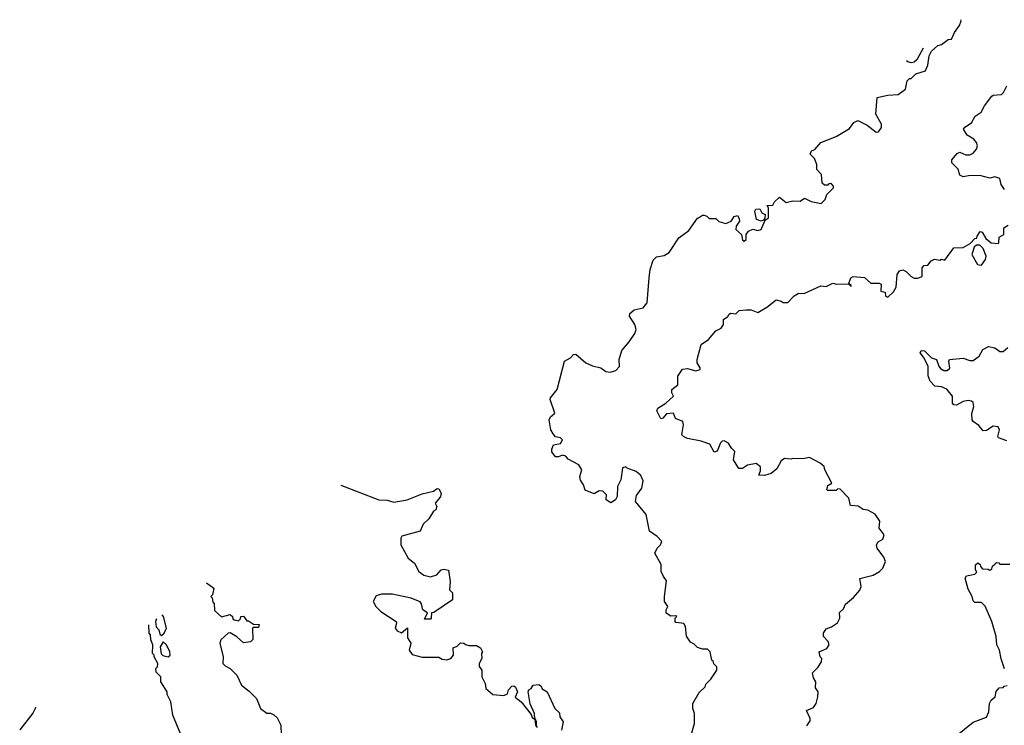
# Model space of a CAD drawing. Extents: x 2386423 to 2568864, y 578392 to 761999.
# Tile 197 of 256: x 2399845 to 2405742, y 705684 to 709912. Entities that reach past the tile are written whole.
import ezdxf

# ---------------------------------------------------------------- set-up
doc = ezdxf.new("R2010")
doc.units = 0

msp = doc.modelspace()

# ---------------------------------------------------------------- linework, layer by layer
at = {"layer": '0CON05XD'}
for points in [[(2403867.5, 705625), (2403887.5, 705695), (2403887.5, 705755), (2403877.5, 705785), (2403877.5, 705815), (2403915, 705880), (2403950, 705915), (2403955, 705930), (2403985, 705960), (2404020, 706015), (2404020, 706035), (2404001.7, 706051.7), (2403998.3, 706068.3), (2403990, 706075), (2403980, 706125), (2403965, 706140), (2403935, 706140), (2403905, 706150), (2403885, 706170), (2403861.7, 706181.7), (2403838.3, 706218.3), (2403832.5, 706275), (2403823, 706293), (2403775, 706300), (2403770, 706305), (2403770, 706325), (2403780, 706335), (2403775, 706340), (2403745, 706337.5), (2403717.5, 706355), (2403717.5, 706375), (2403727.5, 706395), (2403707.5, 706425), (2403706.7, 706455), (2403719.3, 706549.3), (2403700, 706575), (2403687.5, 706605), (2403686.4, 706646.4), (2403650, 706715), (2403662.5, 706745), (2403682.5, 706765), (2403690, 706785), (2403662.5, 706815), (2403616.4, 706846.4), (2403597.7, 706947.7), (2403533.3, 707025), (2403539.7, 707060.3), (2403571.9, 707105), (2403579.5, 707149.5), (2403565, 707180), (2403537.5, 707205), (2403484.1, 707224.1), (2403475, 707232.5), (2403455, 707227.5), (2403446.1, 707153.9), (2403426.2, 707115), (2403422.5, 707055), (2403412.5, 707035), (2403385, 707017.5), (2403357.5, 707035), (2403360, 707065), (2403337.7, 707087.7), (2403315, 707088.8), (2403285, 707070), (2403232.3, 707092.3), (2403222.5, 707125), (2403203, 707153), (2403200.8, 707175), (2403211.2, 707215), (2403194.2, 707244.2), (2403129.3, 707279.3), (2403115, 707296.7), (2403095, 707302.5), (2403071.7, 707291.7), (2403055, 707292.5), (2403031.7, 707321.7), (2403031.7, 707338.3), (2403042.5, 707365), (2403085, 707373.3), (2403096.7, 707395), (2403085, 707406.7), (2403055, 707412.5), (2403039.5, 707429.5), (2403026.2, 707455), (2403016.7, 707515), (2403025, 707532.5), (2403050, 707555), (2403022, 707635), (2403023.8, 707645), (2403064, 707695), (2403107.5, 707865), (2403144.5, 707885.5), (2403161.2, 707905), (2403175, 707908.1), (2403235, 707855.7), (2403275, 707838), (2403325, 707826), (2403355, 707803.8), (2403380.7, 707799.3), (2403415, 707810), (2403436.4, 707833.6), (2403436.2, 707875), (2403450.5, 707929.5), (2403495, 707982.5), (2403528.3, 708031.7), (2403536.7, 708055), (2403530, 708085), (2403497.5, 708135), (2403498.3, 708151.7), (2403525, 708172.5), (2403580, 708185), (2403602.5, 708215), (2403614.1, 708365.9), (2403621.2, 708415), (2403639.3, 708470.7), (2403659.3, 708490.7), (2403705, 708498.8), (2403733.9, 708516.1), (2403793.3, 708605), (2403851.7, 708648.3), (2403905.4, 708722), (2403909.8, 708725.3), (2403935, 708740), (2403945, 708740), (2403960, 708735), (2403975, 708720), (2404015, 708720), (2404031.7, 708701.7), (2404075, 708690), (2404106, 708704), (2404125, 708732.5), (2404145, 708737.5), (2404155, 708720), (2404155.9, 708704.1), (2404136.4, 708673.6), (2404133.8, 708655), (2404167.5, 708625), (2404175, 708590), (2404185, 708583.8), (2404196.2, 708595), (2404196.7, 708625), (2404210, 708645), (2404235, 708656.2), (2404265, 708648.8), (2404286, 708655), (2404310, 708710), (2404330, 708725), (2404330, 708785), (2404321.7, 708798.3), (2404355, 708800), (2404365, 708820), (2404395, 708847.5), (2404435, 708816.7), (2404476.4, 708826.4), (2404520, 708825), (2404545, 708842.5), (2404585, 708822.5), (2404645, 708810), (2404670, 708835), (2404680, 708865), (2404720, 708905), (2404720, 708915), (2404705, 708930), (2404691.7, 708928.3), (2404685, 708920), (2404665, 708920), (2404651.7, 708931.7), (2404647.5, 708985), (2404620, 709015), (2404620, 709045), (2404605, 709080), (2404580, 709105), (2404587.5, 709125), (2404606.4, 709133.6), (2404643.9, 709176.1), (2404735, 709212.5), (2404815, 709260), (2404840, 709295), (2404865, 709307.5), (2404920.7, 709280.7), (2404975, 709237.5), (2404989.3, 709240.7), (2405007.5, 709265), (2405007.5, 709285), (2404972.5, 709345), (2404980, 709445), (2405045, 709460), (2405105.9, 709464.1), (2405150, 709495), (2405160, 709545), (2405175, 709560), (2405185, 709560), (2405213, 709587), (2405270, 709605), (2405285, 709640), (2405292.5, 709695), (2405307, 709723), (2405343, 709757), (2405365, 709763.3), (2405405, 709792.5), (2405425.9, 709794.1), (2405443.3, 709835), (2405473.6, 709876.4), (2405483.3, 709905), (2405482, 709911.8)], [(2405255.7, 709741), (2405217.9, 709672.1), (2405201.9, 709658.1), (2405185, 709654.2), (2405165, 709659.4), (2405155.9, 709665.7)], [(2405743.6, 708893.6), (2405722.5, 708925), (2405715, 708960), (2405685, 708970), (2405655, 708962.5), (2405595, 708978.8), (2405527, 708977), (2405495, 708970), (2405475, 708980), (2405466.1, 709016.1), (2405427.5, 709055), (2405428.3, 709071.7), (2405460.7, 709109.3), (2405475, 709117.5), (2405511.9, 709101.9), (2405535, 709102.2), (2405555, 709112.2), (2405575.6, 709135), (2405581.4, 709155), (2405575, 709176.7), (2405560, 709195), (2405520.5, 709220.5), (2405497.5, 709255), (2405505, 709267.5), (2405545.7, 709294.3), (2405567, 709333), (2405603, 709357), (2405623.9, 709396.1), (2405667, 709453), (2405675, 709460), (2405725, 709462.5), (2405737.5, 709475), (2405757.5, 709515)], [(2404285, 708703.8), (2404258.8, 708715), (2404247.5, 708765), (2404253, 708777), (2404278.3, 708778.3), (2404290, 708755), (2404310, 708745), (2404308.3, 708721.7), (2404300, 708710), (2404285, 708703.8)], [(2404611.7, 705908.3), (2404612.5, 705945), (2404598.3, 705968.3), (2404592.5, 705997.5), (2404625, 706030), (2404647.5, 706065), (2404650, 706085), (2404640, 706095), (2404632.5, 706125), (2404680, 706145), (2404692.5, 706165), (2404687.5, 706185), (2404660, 706215), (2404658.8, 706235), (2404675, 706262.5), (2404707, 706273), (2404743, 706297), (2404756.7, 706325), (2404755, 706360), (2404778.3, 706381.7), (2404790.5, 706409.5), (2404839.5, 706450.5), (2404875.8, 706494.2), (2404883.8, 706515), (2404877.5, 706562.5), (2404955.9, 706584.1), (2404995, 706606.2), (2405013.8, 706625), (2405030, 706665), (2405020.7, 706690.7), (2404980, 706745), (2404977.5, 706765), (2404987, 706783), (2405015, 706800), (2405022.5, 706825), (2404992.5, 706865), (2404997, 706907), (2404969.3, 706949.3), (2404925, 706972.5), (2404897.5, 706977.5), (2404867, 706997), (2404821.7, 707001.7), (2404810, 707045), (2404758.3, 707098.3), (2404745, 707100), (2404735, 707090), (2404685, 707090), (2404680, 707095), (2404685, 707120), (2404710, 707135), (2404667.5, 707215), (2404662.5, 707235), (2404640, 707255), (2404575, 707287.5), (2404535, 707281.2), (2404475, 707282.5), (2404465, 707277.5), (2404425, 707282.5), (2404405, 707267.5), (2404379.3, 707220.7), (2404345, 707192.5), (2404305, 707180), (2404271.7, 707181.7), (2404281.7, 707208.3), (2404281.7, 707231.7), (2404255, 707252.5), (2404205, 707242.5), (2404175, 707222.5), (2404151.7, 707221.7), (2404120, 707275), (2404127.5, 707325), (2404107.5, 707345), (2404090, 707375), (2404065, 707387.5), (2404053, 707387), (2404043, 707377), (2404023, 707327), (2404005, 707320), (2403978.3, 707368.3), (2403927, 707387), (2403845, 707402.5), (2403820, 707415), (2403810, 707425), (2403820, 707485), (2403817.5, 707505), (2403772, 707522), (2403760, 707555), (2403719.3, 707550.7), (2403696.4, 707523.6), (2403685, 707520), (2403661.2, 707568.8), (2403667.5, 707585), (2403715, 707613.3), (2403760, 707655), (2403750, 707675), (2403750, 707695), (2403786.1, 707723.9), (2403787.5, 707775), (2403815, 707817.5), (2403845, 707822.5), (2403895, 707807.5), (2403920, 707815), (2403920, 707825), (2403902.5, 707855), (2403902.5, 707875), (2403927.5, 707965), (2403970, 707995), (2404015, 708047.5), (2404046.4, 708063.6), (2404060, 708085), (2404060, 708115), (2404086.4, 708133.6), (2404093.6, 708146.4), (2404105, 708152.5), (2404135, 708150), (2404155, 708170), (2404197, 708173), (2404225, 708173.3), (2404265, 708157.5), (2404320.7, 708189.3), (2404375, 708233.8), (2404405.9, 708225.9), (2404416.7, 708216.7), (2404445, 708217.5), (2404483.6, 708256.4), (2404508.3, 708271.7), (2404547, 708273), (2404643.9, 708316.1), (2404675, 708313.3), (2404715, 708332.5), (2404736.4, 708326.4), (2404808.3, 708328.3), (2404825, 708312.5), (2404825, 708320), (2404811.7, 708331.7), (2404823.8, 708365), (2404836.4, 708373.6), (2404905, 708366), (2404943.6, 708333.6), (2404993, 708333), (2405005, 708327.5), (2405002.5, 708285), (2405028.3, 708278.3), (2405030, 708255), (2405045, 708250), (2405079.3, 708280.7), (2405095, 708310), (2405100, 708385), (2405115, 708407.5), (2405135, 708412.5), (2405153.6, 708403.6), (2405183.6, 708373.6), (2405203, 708363), (2405225, 708362.5), (2405245, 708370), (2405250, 708375), (2405250, 708425), (2405261.7, 708438.3), (2405285, 708440), (2405303.6, 708466.4), (2405323.6, 708476.4), (2405355, 708470), (2405365, 708477.5), (2405385, 708470), (2405440, 708545), (2405495, 708547.5), (2405538.3, 708571.7), (2405565, 708600), (2405578.3, 708601.7), (2405580, 708615), (2405598.3, 708641.7), (2405609.3, 708639.3), (2405630.7, 708600.7), (2405663.9, 708573.9), (2405705, 708570), (2405710, 708575), (2405711.7, 708608.3), (2405740, 708625), (2405740, 708665), (2405765, 708680)], [(2405605, 708440), (2405630, 708475), (2405632.5, 708495), (2405615, 708540), (2405595, 708560), (2405575, 708560), (2405561.7, 708548.3), (2405547.5, 708505), (2405582.5, 708445), (2405605, 708440)], [(2405757.7, 707387.7), (2405707, 707407), (2405702.5, 707415), (2405713.3, 707455), (2405705, 707472.5), (2405675, 707476.7), (2405635, 707450), (2405615, 707447.5), (2405589.5, 707479.5), (2405555, 707504), (2405550, 707515), (2405548.3, 707551.7), (2405560, 707595), (2405555, 707617.5), (2405545, 707626.7), (2405525, 707630), (2405495, 707623.3), (2405455, 707602.5), (2405440, 707605), (2405432.5, 707615), (2405431.2, 707655), (2405397.3, 707697.3), (2405365, 707712), (2405325, 707716), (2405298.8, 707745), (2405287, 707777), (2405286.7, 707835), (2405258.8, 707888.8), (2405237.5, 707915), (2405245, 707930), (2405265, 707926.7), (2405306.4, 707886.4), (2405335.9, 707875.9), (2405350, 707835), (2405360.9, 707820.9), (2405379.5, 707809.5), (2405400.7, 707809.3), (2405416.4, 707823.6), (2405410, 707865), (2405413.9, 707876.1), (2405495, 707883.8), (2405535, 707868.8), (2405555, 707870), (2405591.2, 707895), (2405613.3, 707935), (2405647, 707953), (2405685, 707946), (2405715, 707923.3), (2405735, 707923.8), (2405762.3, 707947.7)], [(2401767.6, 707122.3), (2401995, 707034), (2402045, 707033.8), (2402085, 707021.4), (2402165, 707035.7), (2402255, 707071.2), (2402323.9, 707086.1), (2402345, 707103.3), (2402355, 707100), (2402369.2, 707075), (2402366, 707055), (2402355, 707041.2), (2402333.8, 707015), (2402342.5, 706995), (2402337.5, 706975), (2402324, 706966), (2402295, 706920), (2402261.7, 706888.3), (2402243.3, 706846.7), (2402133.8, 706816.2), (2402127.5, 706805), (2402127.5, 706765), (2402171.2, 706685), (2402210, 706655), (2402236.2, 706605), (2402265, 706584), (2402305, 706573.8), (2402342.5, 706585), (2402370, 706615), (2402385, 706620), (2402413, 706613), (2402423.3, 706545), (2402420, 706495), (2402437, 706477), (2402437.5, 706435), (2402325, 706360), (2402311.7, 706358.3), (2402310, 706325), (2402305, 706320), (2402270, 706320), (2402288.3, 706358.3), (2402260, 706375), (2402251.7, 706411.7), (2402243, 706423), (2402190, 706445), (2402075, 706468.8), (2402011.2, 706468.8), (2401980.7, 706459.3), (2401962.5, 706425), (2401977.5, 706395), (2402007.5, 706365), (2402100, 706305), (2402102.5, 706295), (2402093.3, 706265), (2402105, 706250), (2402131.7, 706238.3), (2402168.3, 706268.3), (2402168.3, 706208.3), (2402186.7, 706175), (2402176.7, 706135), (2402195, 706107.5), (2402255, 706091.2), (2402355, 706092.5), (2402375, 706080), (2402403.9, 706076.1), (2402426.7, 706085), (2402443.3, 706105), (2402441.2, 706148.8), (2402465, 706157.5), (2402485, 706177.5), (2402505, 706176.7), (2402515, 706167.5), (2402535, 706162.5), (2402581.7, 706161.7), (2402605, 706147.5), (2402617.5, 706125), (2402610, 706115), (2402612.5, 706085), (2402596.7, 706055), (2402597, 706037), (2402613.3, 706015), (2402613.3, 705975), (2402633.3, 705935), (2402637.5, 705905), (2402678.3, 705868.3), (2402745, 705862.5), (2402766.7, 705873.3), (2402773, 705897), (2402791.7, 705918.3), (2402805, 705920), (2402815, 705912.5), (2402826.2, 705885), (2402811.7, 705851.7), (2402847.5, 705825), (2402908.8, 705748.8), (2402915, 705730), (2402930, 705720), (2402933.3, 705685), (2402945, 705670)], [(2405743, 706023), (2405723, 706083), (2405712.5, 706135), (2405697.5, 706165), (2405692.5, 706215), (2405667.5, 706305), (2405628.3, 706398.3), (2405605, 706420), (2405565, 706420), (2405555, 706430), (2405550, 706455), (2405525, 706500), (2405507.5, 706565), (2405515, 706580), (2405565, 706590), (2405578.3, 706601.7), (2405570, 706615), (2405570, 706645), (2405583, 706657), (2405598.3, 706648.3), (2405600, 706635), (2405611.7, 706621.7), (2405645, 706620), (2405655, 706612.5), (2405668.3, 706621.7), (2405671.7, 706638.3), (2405685, 706650), (2405695, 706660), (2405708.3, 706658.3), (2405715, 706650), (2405775, 706650)], [(2400963.1, 706537), (2401007.5, 706505), (2401000, 706465), (2400990, 706455), (2400998.3, 706448.3), (2401002.5, 706422.5), (2401010, 706415), (2401011.7, 706371.7), (2401053, 706333), (2401105, 706347.5), (2401120, 706335), (2401121.7, 706321.7), (2401130, 706315), (2401155, 706310), (2401168.3, 706321.7), (2401170, 706335), (2401185, 706337.5), (2401205, 706310), (2401215, 706310), (2401245, 706290), (2401278.3, 706288.3), (2401275, 706270), (2401245, 706270), (2401240, 706265), (2401241.7, 706198.3), (2401227, 706183), (2401185, 706178), (2401145, 706213.3), (2401105, 706237.5), (2401093.6, 706236.4), (2401050, 706195), (2401043.3, 706175), (2401063.8, 706095), (2401062.5, 706055), (2401075, 706040), (2401105, 706023.3), (2401146.2, 705985), (2401173.3, 705925), (2401219.3, 705889.3), (2401262.5, 705845), (2401287.5, 705785), (2401325, 705757.5), (2401347, 705757), (2401367, 705747), (2401388, 705728), (2401410, 705685), (2401411.2, 705625)], [(2400665.6, 706320.6), (2400662.1, 706318.1), (2400658.8, 706305), (2400662.9, 706272.9), (2400678, 706255), (2400685, 706230), (2400695, 706222.5), (2400710, 706235), (2400723.3, 706265), (2400706.2, 706335), (2400698.9, 706344.8)], [(2400809.3, 705629.3), (2400762.5, 705745), (2400750, 705825), (2400728.3, 705868.3), (2400727.5, 705885), (2400690, 705945), (2400690, 705975), (2400663, 706003), (2400660, 706025), (2400670, 706035), (2400672.5, 706055), (2400650, 706095), (2400650, 706105), (2400640, 706115), (2400642.5, 706165), (2400630, 706195), (2400627.5, 706225), (2400620, 706235), (2400617.9, 706285.9)], [(2400735, 706093.3), (2400746.4, 706103.6), (2400743.3, 706125), (2400725, 706166.7), (2400705, 706183.3), (2400686.2, 706155), (2400693, 706113), (2400702, 706102), (2400735, 706093.3)], [(2402940, 705680), (2402940, 705705), (2402935, 705720), (2402930, 705720), (2402927.5, 705755), (2402901.7, 705811.7), (2402891.2, 705885), (2402893.9, 705896.1), (2402907.5, 705905), (2402920, 705925), (2402955, 705927.5), (2402968.3, 705918.3), (2402975, 705902.5), (2403003.6, 705883.6), (2403050, 705785), (2403078.3, 705758.3), (2403080, 705735), (2403100, 705705), (2403090, 705655)], [(2404558.8, 705681.2), (2404578.8, 705711.2), (2404578.8, 705725), (2404558.3, 705771.7), (2404598.8, 705791.2), (2404615.9, 705814.1), (2404626.2, 705855), (2404626.7, 705885), (2404611.7, 705908.3)], [(2405451.7, 705618.3), (2405555, 705702.5), (2405635, 705732.5), (2405650, 705765), (2405653.3, 705815), (2405663.3, 705835), (2405687.5, 705855), (2405693, 705887), (2405711.7, 705908.3), (2405735, 705910), (2405741.7, 705918.3), (2405758.3, 705921.7)], [(2399939, 705792), (2399937.5, 705785), (2399923.6, 705756.4), (2399845, 705657.5)]]:
    msp.add_lwpolyline(points, dxfattribs=at)

doc.saveas('drawing.dxf')
